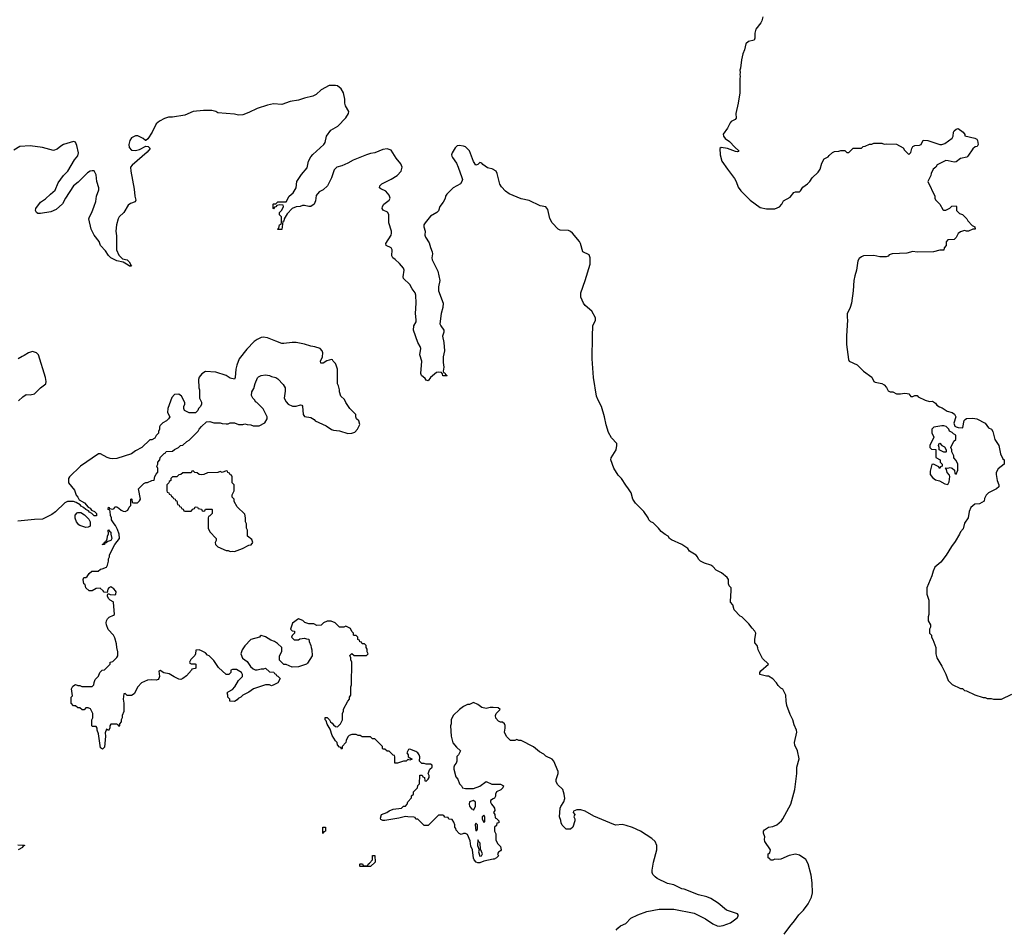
# Model space of a CAD drawing. Header units: inches. Extents: x 2494115 to 2685112, y 774173 to 915163.
# Tile 208 of 215: x 2645407 to 2654956, y 896718 to 905541. Entities that reach past the tile are written whole.
import ezdxf

# ---------------------------------------------------------------- set-up
doc = ezdxf.new("R2010")
doc.units = ezdxf.units.IN
doc.header["$MEASUREMENT"] = 0
for name, color, linetype in [('C6849', 7, 'Continuous'), ('C6859', 7, 'Continuous'), ('C6940', 7, 'Continuous'), ('C6950', 7, 'Continuous')]:
    doc.layers.add(name, color=color, linetype=linetype)

msp = doc.modelspace()

# ---------------------------------------------------------------- linework, layer by layer
at = {"layer": 'C6849', "color": 5, "elevation": 60}
for points in [[(2650000, 897396.8), (2649910, 897377.2), (2649870, 897363.7), (2649850, 897362), (2649834, 897370), (2649816, 897390), (2649810, 897408), (2649797.2, 897490), (2649784.1, 897524.1), (2649774.8, 897574.8), (2649750, 897638), (2649730, 897648), (2649712.7, 897647.3), (2649690, 897638), (2649670, 897646), (2649640.4, 897680.4), (2649636.4, 897696.4), (2649626, 897710), (2649626, 897730), (2649616.4, 897756.4), (2649602, 897782), (2649570, 897786), (2649562, 897802), (2649530, 897806), (2649522, 897822), (2649510, 897826), (2649470, 897826), (2649370, 897726), (2649330, 897726), (2649270, 897786), (2649250, 897786), (2649242, 897802), (2649230, 897806), (2649172.7, 897807.3), (2649150, 897813.2), (2649083.4, 897796.6), (2648950, 897773.2), (2648930, 897773.2), (2648910, 897782), (2648905.2, 897794.8), (2648915.3, 897830), (2648968, 897850), (2648990, 897866), (2649030, 897882), (2649110, 897894), (2649128.4, 897911.6), (2649147.3, 897912.7), (2649166, 897930), (2649170, 897954), (2649207.3, 897992.7), (2649208.4, 898011.6), (2649226, 898030), (2649226, 898050), (2649266, 898090), (2649268.7, 898111.3), (2649286, 898130), (2649287.3, 898212.7), (2649310, 898214), (2649318, 898198), (2649334, 898190), (2649338, 898158), (2649350, 898154), (2649370, 898174), (2649378, 898190), (2649378, 898210), (2649368, 898230), (2649386, 898270), (2649406, 898290), (2649406, 898310), (2649390, 898318), (2649350, 898318), (2649330, 898326), (2649307.3, 898327.3), (2649286, 898350), (2649288, 898390), (2649282, 898410), (2649270, 898428), (2649250, 898442), (2649190, 898466), (2649178, 898462), (2649162, 898430), (2649174, 898410), (2649174, 898390), (2649212.7, 898367.3), (2649190, 898358), (2649170, 898366), (2649154, 898350), (2649130, 898348.7), (2649070.9, 898329.1), (2649046, 898330), (2649046, 898390), (2649042, 898402), (2649030, 898406), (2648990, 898446), (2648970, 898446), (2648950, 898466), (2648930, 898466), (2648926, 898470), (2648926, 898490), (2648850, 898566), (2648830, 898566), (2648810, 898586), (2648730, 898586), (2648710, 898598), (2648690, 898598), (2648670, 898606), (2648630, 898606), (2648603.6, 898596.4), (2648590, 898586), (2648572, 898550), (2648571.3, 898528.7), (2648534, 898490), (2648534, 898470), (2648530, 898466), (2648522, 898482), (2648510, 898486), (2648490, 898506), (2648486, 898530), (2648470, 898546), (2648437.2, 898597.2), (2648417.5, 898657.5), (2648390, 898708), (2648380.4, 898740.4), (2648369.2, 898750), (2648368.7, 898771.3), (2648390, 898772), (2648411.1, 898751.1), (2648422, 898730), (2648438.8, 898718.8), (2648450, 898702), (2648470, 898684.7), (2648490, 898682), (2648518, 898710), (2648538, 898750), (2648538, 898810), (2648547.3, 898832.7), (2648548.4, 898851.6), (2648588.4, 898931.6), (2648606, 898950), (2648606, 898970), (2648618, 898990), (2648618, 899070), (2648626, 899090), (2648628, 899310), (2648618, 899330), (2648618, 899350), (2648608, 899372), (2648630, 899394), (2648650, 899374), (2648770, 899374), (2648786, 899390), (2648778, 899410), (2648776.4, 899436.4), (2648766, 899450), (2648766, 899470), (2648750, 899486), (2648727.3, 899487.3), (2648722, 899502), (2648707.3, 899507.3), (2648702, 899522), (2648686, 899530), (2648686, 899550), (2648670, 899566), (2648650, 899566), (2648646, 899570), (2648646, 899590), (2648630, 899606), (2648614.6, 899634.6), (2648570, 899658), (2648550, 899648), (2648508.4, 899648.4), (2648466, 899690), (2648427.3, 899707.3), (2648390, 899708), (2648354, 899690), (2648331.6, 899668.4), (2648290, 899666), (2648260.4, 899680.4), (2648210, 899682), (2648173.6, 899693.6), (2648152.1, 899712.1), (2648110, 899728), (2648051.6, 899688.4), (2648034, 899630), (2648050, 899614), (2648074, 899610), (2648074, 899590), (2648050, 899566), (2648042, 899550), (2648070, 899526.8), (2648110, 899526.8), (2648125.2, 899534.8), (2648170, 899542), (2648190, 899534), (2648212.7, 899532.7), (2648214, 899510), (2648231.6, 899471.6), (2648232.7, 899452.7), (2648242, 899430), (2648244.7, 899370), (2648199.8, 899300.2), (2648190, 899288.7), (2648110, 899264), (2648050, 899262), (2647990, 899286), (2647970, 899286), (2647927.3, 899327.3), (2647928, 899370), (2647948.4, 899411.6), (2647948, 899450), (2647908, 899490), (2647878, 899510), (2647842, 899522), (2647790, 899555.3), (2647750, 899566), (2647738, 899562), (2647734, 899550), (2647650, 899528), (2647590, 899468), (2647564.7, 899430), (2647551.3, 899390), (2647567.5, 899347.5), (2647614.4, 899314.4), (2647646.4, 899266.4), (2647670, 899244.7), (2647690, 899236), (2647710, 899234.8), (2647750, 899244.7), (2647775.3, 899244.7), (2647791.3, 899251.3), (2647830, 899214), (2647872.7, 899212.7), (2647878, 899198), (2647892.7, 899192.7), (2647898, 899178), (2647910, 899174), (2647932, 899150), (2647912, 899110), (2647871.6, 899088.4), (2647850, 899078), (2647830, 899088), (2647790, 899088.7), (2647674, 899050), (2647630, 899018), (2647570, 898988), (2647551.1, 898968.9), (2647524.7, 898955.3), (2647516.9, 898943.1), (2647490, 898926), (2647446, 898930), (2647446, 898950), (2647426, 898970), (2647426, 898990), (2647418, 899010), (2647430, 899022), (2647470, 899044.7), (2647495.3, 899070), (2647528, 899130), (2647568, 899170), (2647568, 899190), (2647558, 899210), (2647510, 899238), (2647470, 899238), (2647454, 899230), (2647454, 899210), (2647434, 899190), (2647410, 899188), (2647336.4, 899256.4), (2647290, 899326), (2647246, 899370), (2647230, 899378), (2647210, 899398), (2647170, 899418), (2647147.3, 899427.3), (2647114, 899426), (2647112, 899390), (2647105.4, 899374.6), (2647065.4, 899334.6), (2647054, 899310), (2647058, 899298), (2647070, 899294), (2647110, 899294), (2647114, 899290), (2647114, 899250), (2647110, 899246), (2647078, 899242), (2647074, 899230), (2647023.6, 899176.4), (2646990.9, 899149.1), (2646970, 899142), (2646950, 899145.2), (2646905.6, 899165.6), (2646856.5, 899196.5), (2646805.2, 899205.2), (2646770, 899228), (2646758, 899222), (2646762.8, 899170), (2646758, 899150), (2646750, 899142), (2646730, 899135.3), (2646690, 899138), (2646645.4, 899134.6), (2646590, 899108), (2646552, 899070), (2646516.9, 899003.1), (2646490, 898986), (2646450, 898986), (2646430, 899006), (2646418, 899002), (2646412, 898950), (2646418, 898910), (2646418, 898830), (2646402, 898790), (2646402, 898770), (2646392, 898750), (2646392, 898730), (2646374, 898710), (2646374, 898690), (2646370, 898686), (2646362, 898702), (2646350, 898706), (2646290, 898706), (2646282, 898690), (2646282, 898670), (2646270, 898646), (2646250, 898658), (2646236.9, 898623.1), (2646238.8, 898590), (2646230, 898486), (2646210, 898466), (2646190, 898478), (2646172.9, 898612.9), (2646158, 898650), (2646158, 898670), (2646150, 898686), (2646110, 898686), (2646106, 898690), (2646108, 898750), (2646118, 898770), (2646118, 898810), (2646095.3, 898855.3), (2646070, 898866), (2646050, 898866), (2646032.7, 898847.3), (2646012.7, 898847.3), (2645990, 898866), (2645970, 898866), (2645950, 898886), (2645930, 898886), (2645906, 898910), (2645906, 898970), (2645918, 898982), (2645908.7, 899050), (2645923.1, 899076.9), (2645950, 899091.3), (2645970, 899082), (2645990, 899082), (2646010, 899074), (2646110, 899074), (2646126, 899090), (2646128.4, 899111.6), (2646140.4, 899139.6), (2646170, 899174), (2646186, 899210), (2646208.4, 899231.6), (2646230, 899234), (2646286, 899290), (2646286, 899310), (2646310, 899314), (2646350, 899354), (2646358, 899370), (2646358, 899410), (2646348, 899450), (2646347.3, 899487.3), (2646330, 899546), (2646318, 899570), (2646264.7, 899624.7), (2646248, 899670), (2646246, 899690), (2646248.9, 899711.1), (2646258, 899730), (2646274.6, 899745.4), (2646316.4, 899763.6), (2646327.3, 899772.7), (2646318, 899890), (2646315.3, 899895.3), (2646286, 899910), (2646270, 899926), (2646258, 899950), (2646260.4, 899959.6), (2646266, 899974), (2646284.7, 899964.7), (2646330, 899962), (2646338, 899970), (2646342, 899990), (2646334.8, 900000)], [(2646257.5, 900000), (2646254, 899986), (2646228, 899988), (2646216, 900000)], [(2650000, 898867.7), (2649970, 898868), (2649930, 898859), (2649889.3, 898869.3), (2649850, 898898), (2649810, 898918), (2649770, 898898), (2649750, 898898), (2649710, 898878), (2649672, 898850), (2649612, 898790), (2649592, 898750), (2649591.1, 898711.1), (2649586, 898690), (2649591, 898590), (2649607.1, 898527.1), (2649643.5, 898483.5), (2649682, 898450), (2649662, 898410), (2649647.3, 898392.7), (2649646, 898350), (2649641, 898330), (2649624.7, 898310), (2649618, 898290), (2649618, 898270), (2649636.9, 898196.9), (2649655.3, 898175.3), (2649672, 898130), (2649692, 898110), (2649702, 898090), (2649730, 898082.8), (2649810, 898084.7), (2649870, 898104.7), (2649930, 898152), (2649985.4, 898125.4), (2650000, 898125.5)], [(2650000, 897982.6), (2649972.7, 897967.3), (2649972, 897950), (2649982, 897930), (2649996.9, 897916.9), (2650000, 897911.5)], [(2645390, 897538), (2645454, 897534), (2645454, 897530), (2645438, 897522), (2645434, 897510), (2645391.6, 897488.4)]]:
    msp.add_lwpolyline(points, dxfattribs=at)
for points in [[(2649810, 897968), (2649770, 897955.3), (2649765.5, 897930), (2649770, 897912), (2649790, 897884.7), (2649802, 897882), (2649810, 897874), (2649828.7, 897910), (2649828, 897950)], [(2649910, 897826), (2649894, 897810), (2649894, 897790), (2649910, 897754), (2649918, 897762), (2649918, 897810)], [(2649830, 897746), (2649826, 897730), (2649830, 897674), (2649842, 897678), (2649846, 897690), (2649846, 897730)], [(2648350, 897648), (2648346, 897650), (2648346, 897710), (2648374, 897710), (2648374, 897670), (2648358, 897662)], [(2649850, 897586), (2649846, 897530), (2649862, 897490), (2649856, 897470), (2649870, 897426), (2649886, 897430), (2649895.3, 897450), (2649876.4, 897496.4), (2649873.2, 897553.2), (2649862, 897562)], [(2648710, 897326), (2648706, 897330), (2648706, 897350), (2648710, 897354), (2648731.6, 897351.6), (2648738, 897338), (2648750, 897334), (2648782, 897338), (2648786, 897350), (2648800.4, 897359.6), (2648827.3, 897392.7), (2648830, 897434), (2648850, 897432), (2648854, 897370), (2648810, 897326)]]:
    msp.add_lwpolyline(points, close=True, dxfattribs=at)
at = {"layer": 'C6859', "color": 5}
for points, elevation in [([(2652822.7, 896670), (2652875.3, 896744.7), (2652921.2, 896798.8), (2652962.5, 896857.5), (2653010, 896902.8), (2653054.9, 896965.1), (2653087, 897030), (2653096.2, 897070), (2653094, 897170), (2653082.9, 897242.9), (2653054.2, 897354.2), (2653030, 897394.5), (2652970, 897437), (2652930, 897447.3), (2652870, 897434.5), (2652790, 897397.2), (2652770, 897394), (2652730, 897398), (2652710, 897388.7), (2652688, 897388), (2652682, 897402), (2652666, 897410), (2652666, 897450), (2652682, 897458), (2652688, 897490), (2652633.2, 897570), (2652629.2, 897590), (2652633.2, 897613.2), (2652622, 897650), (2652622, 897670), (2652630, 897682), (2652668, 897710), (2652710, 897716), (2652749.4, 897730.6), (2652794, 897770), (2652809.4, 897790.6), (2652886.6, 897930), (2652925.8, 898074.2), (2652943.5, 898230), (2652943.5, 898290), (2652965.6, 898370), (2652952.1, 898450), (2652925.2, 898505.2), (2652921.7, 898530), (2652943.5, 898630), (2652940.8, 898650), (2652919.5, 898699.5), (2652905, 898750), (2652880, 898800), (2652847, 898890), (2652839.5, 898930), (2652837.2, 898990), (2652810, 899048), (2652790, 899058), (2652763.1, 899083.1), (2652748, 899110), (2652710, 899148.7), (2652670, 899173.2), (2652650, 899173.2), (2652586, 899190), (2652586, 899210), (2652596.5, 899223.5), (2652668, 899290), (2652610, 899346), (2652568, 899430), (2652567.3, 899447.3), (2652558, 899470), (2652538, 899498), (2652535.3, 899530), (2652548, 899590), (2652538, 899610), (2652510, 899638), (2652480.2, 899680.2), (2652410, 899748), (2652394, 899754), (2652335.3, 899815.3), (2652324, 899864), (2652302, 899890), (2652300.2, 899900.2), (2652306.2, 900000)], 40), ([(2654204.7, 900000), (2654204.7, 899970), (2654224.7, 899910), (2654224.7, 899770), (2654218, 899750), (2654218, 899710), (2654242, 899670), (2654242, 899650), (2654231.3, 899630), (2654231.6, 899591.6), (2654251.3, 899570), (2654251.3, 899550), (2654264.7, 899530), (2654291.3, 899450), (2654292, 899390), (2654302, 899350), (2654350.9, 899270.9), (2654390, 899194), (2654410.8, 899130), (2654450, 899091), (2654532.7, 899052.7), (2654550, 899052), (2654570, 899034), (2654590, 899032), (2654671.1, 898991.1), (2654750, 898964.7), (2654770, 898964.7), (2654790, 898958), (2654830, 898958), (2654850, 898951.3), (2654930, 898951.3), (2655030, 898998)], 40), ([(2651193.2, 896710), (2651207, 896730), (2651232.7, 896750), (2651286.8, 896773.2), (2651335.8, 896824.2), (2651401.7, 896858.3), (2651490, 896891.3), (2651610, 896912.4), (2651750, 896911.5), (2651950, 896875.3), (2652059.3, 896819.3), (2652129.3, 896769.3), (2652170, 896751.6), (2652190, 896748), (2652230, 896753.7), (2652299.4, 896780.6), (2652364, 896830), (2652378, 896850), (2652368.9, 896868.9), (2652263.3, 896903.3), (2652180.9, 896970), (2652110, 897016.2), (2652070, 897032.3), (2651990, 897052.7), (2651850, 897107), (2651828.7, 897110), (2651750, 897149.2), (2651690, 897162.7), (2651590, 897209.3), (2651570, 897225.2), (2651549.2, 897250), (2651541.2, 897270), (2651541.2, 897290), (2651552.7, 897370), (2651586, 897490), (2651586, 897530), (2651569.2, 897570), (2651539.1, 897599.1), (2651429.5, 897669.5), (2651350, 897706), (2651290, 897725.2), (2651250, 897733.2), (2651190, 897729.2), (2651170, 897733.2), (2650974.8, 897814.8), (2650890, 897864), (2650850, 897878), (2650810, 897878), (2650778, 897862), (2650774, 897850), (2650792, 897832), (2650782, 897810), (2650792, 897790), (2650792, 897770), (2650771.3, 897710), (2650750, 897688), (2650706, 897690), (2650668.4, 897728.4), (2650658, 897750), (2650654.6, 897774.6), (2650642, 897810), (2650650, 897894), (2650655.3, 897910), (2650684.7, 897955.3), (2650692.9, 897987.1), (2650688.7, 898030), (2650673.2, 898073.2), (2650622, 898122), (2650608.7, 898150), (2650608.7, 898170), (2650628.7, 898230), (2650628.4, 898248.4), (2650588, 898350), (2650570, 898368), (2650510, 898398), (2650490, 898418), (2650450, 898438), (2650388.9, 898488.9), (2650270, 898548), (2650248.4, 898548.4), (2650230, 898558), (2650210, 898548), (2650166, 898550), (2650129.1, 898589.1), (2650108, 898630), (2650115.3, 898670), (2650114.6, 898694.6), (2650108, 898710), (2650090, 898728), (2650070, 898728), (2650050, 898738), (2650025.6, 898765.6), (2650022, 898790), (2650028, 898810), (2650066, 898850), (2650047.3, 898867.3), (2650000, 898867.7)], 60), ([(2650000, 898125.5), (2650070, 898126), (2650098, 898110), (2650092, 898090), (2650072, 898070), (2650031.3, 898050), (2650022, 898030), (2650022, 898010), (2650011.1, 897988.9), (2650000, 897982.6)], 60), ([(2650000, 897911.5), (2650011.6, 897891.6), (2650014, 897870), (2650002, 897850), (2650014, 897830), (2650018, 897798), (2650030, 897794), (2650054, 897770), (2650054, 897750), (2650034, 897746), (2650030, 897726), (2650012.7, 897707.3), (2650012, 897670), (2650023.6, 897643.6), (2650023.6, 897583.6), (2650045.4, 897545.4), (2650070, 897522), (2650078, 897490), (2650070, 897478), (2650050, 897466), (2650042, 897450), (2650051.3, 897430), (2650032, 897410), (2650010, 897399), (2650000, 897396.8)], 60)]:
    msp.add_lwpolyline(points, dxfattribs=dict(at, elevation=elevation))
at = {"layer": 'C6940', "color": 5}
for points, elevation in [([(2650000, 904088.5), (2649997.6, 904090), (2649944.1, 904104.1), (2649897.7, 904137.7), (2649890, 904149.6), (2649870, 904156), (2649850, 904135.3), (2649830, 904128.7), (2649810, 904164), (2649770, 904269.3), (2649730, 904307.3), (2649710, 904315.6), (2649670, 904320.7), (2649650, 904317), (2649630, 904299.3), (2649601.6, 904250), (2649596.3, 904230), (2649598.5, 904218.5), (2649603.8, 904203.8), (2649642.8, 904150), (2649660.7, 904110), (2649696, 904010), (2649701, 903990), (2649696, 903970), (2649682, 903950), (2649610, 903908.7), (2649550.9, 903849.1), (2649538, 903830), (2649533.7, 903806.3), (2649514.8, 903770), (2649482.8, 903730), (2649470, 903688), (2649452, 903670), (2649390, 903634), (2649338.8, 903570), (2649327.7, 903550), (2649327.7, 903530), (2649340.7, 903490), (2649338, 903450), (2649343, 903430), (2649377.8, 903377.8), (2649390.3, 903330.3), (2649408.2, 903290), (2649410.6, 903270), (2649403, 903230), (2649406, 903210), (2649461.6, 903101.6), (2649482.4, 903010), (2649470.2, 902949.8), (2649470.2, 902910), (2649512.7, 902790), (2649510.4, 902750), (2649496.3, 902690), (2649483, 902590), (2649490.7, 902570), (2649520.5, 902530), (2649520.5, 902510), (2649508.2, 902470), (2649521.6, 902410), (2649527.3, 902330), (2649513.4, 902270), (2649514.4, 902214.4), (2649521, 902170), (2649514, 902130), (2649518, 902118), (2649530, 902114), (2649538, 902098), (2649552, 902090), (2649550, 902086), (2649510, 902086), (2649507.3, 902107.3), (2649498, 902118), (2649470, 902122), (2649450, 902118), (2649391, 902069), (2649370, 902038), (2649350, 902044), (2649339.7, 902059.7), (2649305.1, 902090), (2649296.9, 902110), (2649306.3, 902230), (2649287.8, 902290), (2649297.6, 902350), (2649291.8, 902370), (2649269.7, 902409.7), (2649227.3, 902530), (2649229.6, 902570), (2649251.2, 902608.8), (2649253.3, 902630), (2649244.5, 902690), (2649251.5, 902790), (2649247.6, 902870), (2649241.6, 902890), (2649212, 902930), (2649190, 902973.2), (2649129.4, 903030), (2649127.6, 903047.6), (2649134.8, 903110), (2649129.8, 903130), (2649090, 903177.4), (2649050, 903215.1), (2649026.6, 903230), (2649017.6, 903250), (2649019.7, 903310), (2649010, 903329.3), (2648960.7, 903350), (2648959.7, 903370), (2649009.8, 903450), (2649014.7, 903470), (2649013.2, 903490), (2648987.6, 903570), (2648988.6, 903650), (2648973.3, 903673.3), (2648933.7, 903693.7), (2648921.6, 903710), (2648926.6, 903730), (2648939.7, 903750), (2648989.6, 903790), (2648998.9, 903810), (2648990, 903839.3), (2648958, 903878), (2648910, 903899), (2648895.3, 903910), (2648899, 903930), (2648919, 903950), (2649010, 903993.4), (2649067.6, 904030), (2649106, 904070), (2649115.6, 904110), (2649102.7, 904142.7), (2649058.9, 904198.9), (2649010, 904275.3), (2648970, 904289.2), (2648930, 904281.2), (2648852, 904250), (2648810, 904242.7), (2648770, 904229.4), (2648642, 904178), (2648590, 904149.3), (2648530, 904124), (2648482, 904110), (2648456.9, 904083.1), (2648430, 904006), (2648392, 903930), (2648352, 903890), (2648312, 903870), (2648283.6, 903836.4), (2648275.3, 903784.7), (2648262, 903750), (2648230, 903729), (2648210, 903728.7), (2648170, 903739), (2648150, 903738), (2648127.3, 903727.3), (2648090, 903726), (2648050, 903708), (2648002, 903658), (2647972, 903610), (2647970, 903586), (2647958, 903582), (2647950, 903506), (2647910, 903506), (2647906, 903510), (2647922, 903518), (2647928, 903550), (2647942, 903558), (2647947.3, 903572.7), (2647947.3, 903627.3), (2647928.4, 903648.4), (2647928, 903670), (2647950, 903694), (2647966, 903730), (2647962, 903742), (2647930, 903746), (2647902, 903738), (2647890, 903726), (2647878, 903722), (2647870, 903706), (2647866, 903710), (2647866, 903750), (2647870, 903754), (2647890, 903754), (2647910, 903774), (2647990, 903774), (2648022, 903830), (2648059.3, 903860.7), (2648088.7, 903910), (2648095.3, 903970), (2648140.2, 904039.8), (2648194.8, 904105.2), (2648209.2, 904170), (2648229.2, 904210), (2648250, 904234.8), (2648357.2, 904330), (2648369.2, 904350), (2648384, 904410), (2648425.2, 904470), (2648492.1, 904507.9), (2648569, 904590), (2648595.3, 904630), (2648599, 904650), (2648566, 904706), (2648559, 904730), (2648562, 904770), (2648549, 904830), (2648524, 904870), (2648490, 904899), (2648470, 904904), (2648410, 904902), (2648330, 904862), (2648283.5, 904816.5), (2648250, 904799), (2648170, 904781.2), (2648110, 904761.2), (2648030, 904746), (2647950, 904718), (2647870, 904725.6), (2647810, 904712.3), (2647710, 904680.9), (2647630, 904639.5), (2647570, 904618), (2647530, 904616), (2647490, 904626), (2647330, 904639), (2647309.3, 904649.3), (2647270, 904659.3), (2647190, 904661.2), (2647090, 904649.6), (2647010, 904613.2), (2646890, 904595.3), (2646850, 904594), (2646810, 904584), (2646762, 904558), (2646732, 904530), (2646691.3, 904450), (2646650, 904386), (2646631.6, 904368.4), (2646628.4, 904368.4), (2646606, 904390), (2646553.6, 904413.6), (2646530, 904415.3), (2646490, 904395.3), (2646476, 904370), (2646467.3, 904330), (2646470, 904302), (2646490, 904276), (2646530, 904271), (2646570, 904282), (2646630, 904314), (2646651.6, 904311.6), (2646672, 904290), (2646643.6, 904256.4), (2646498, 904130), (2646482, 904110), (2646484.7, 904070), (2646518, 903898), (2646522.8, 903830), (2646534, 903790), (2646526.8, 903773.2), (2646483.4, 903756.6), (2646459.8, 903740.2), (2646416, 903670), (2646371.3, 903630), (2646361, 903610), (2646346, 903550), (2646340.7, 903490), (2646345.8, 903445.8), (2646347, 903307), (2646370, 903258), (2646402.8, 903222.8), (2646450, 903211.3), (2646470, 903191.3), (2646482, 903170), (2646482, 903162), (2646492, 903150), (2646470.8, 903149.2), (2646460.4, 903160.4), (2646409.3, 903189.3), (2646350, 903202), (2646290, 903232), (2646270, 903252.3), (2646238, 903298), (2646190, 903349), (2646179.3, 903390), (2646129.6, 903449.6), (2646101.2, 903510), (2646079.3, 903610), (2646083.7, 903630), (2646107, 903670), (2646130, 903732), (2646144.1, 903775.9), (2646152, 903830), (2646174.7, 903890), (2646174.7, 903910), (2646156, 903970), (2646150, 904037.2), (2646130, 904073.7), (2646110, 904076.4), (2646090, 904070.7), (2646064.6, 904055.4), (2645974.2, 903965.8), (2645930, 903929.6), (2645850.4, 903810), (2645823.8, 903756.2), (2645760.3, 903699.7), (2645710, 903677.6), (2645610, 903660.9), (2645582.5, 903662.5), (2645569.6, 903669.6), (2645562.5, 903682.5), (2645559.3, 903690), (2645562.7, 903710), (2645610, 903770.8), (2645656.6, 903803.4), (2645705.2, 903850), (2645752.7, 903887.3), (2645781.7, 903958.3), (2645831.1, 904028.9), (2645873.3, 904070), (2645938.6, 904181.4), (2645970, 904220.7), (2645976.9, 904250), (2645962, 904322), (2645950, 904352), (2645930, 904360.7), (2645831, 904330), (2645804.6, 904315.4), (2645770, 904285.2), (2645733.6, 904273.6), (2645630, 904300.7), (2645510, 904318), (2645410, 904309.3), (2645350, 904276)], 40), ([(2646216, 900000), (2646188, 900028), (2646150, 900024), (2646110, 900002), (2646080.4, 900000.4), (2646048, 900030), (2646042, 900062), (2646028.4, 900068.4), (2646022, 900110), (2646028, 900130), (2646048.7, 900131.3), (2646060.4, 900139.6), (2646082, 900170), (2646108, 900190), (2646168, 900192), (2646190, 900212), (2646207.3, 900212.7), (2646248.4, 900231.6), (2646258, 900250), (2646268.7, 900290), (2646268.7, 900310), (2646278, 900330), (2646278, 900350), (2646328.9, 900451.1), (2646376, 900510), (2646373.2, 900550), (2646355.5, 900595.5), (2646336, 900636), (2646322, 900650), (2646298, 900690), (2646298, 900710), (2646287.3, 900732.7), (2646286, 900770), (2646282, 900782), (2646266, 900790), (2646267.3, 900812.7), (2646274, 900810), (2646278, 900798), (2646310, 900794), (2646322, 900798), (2646330, 900814), (2646350, 900814), (2646370, 900802), (2646390, 900782), (2646410, 900772), (2646430, 900771.3), (2646456.5, 900783.5), (2646468.4, 900811.6), (2646486, 900830), (2646486, 900890), (2646490, 900894), (2646494, 900890), (2646498, 900858), (2646510, 900854), (2646550, 900854), (2646570, 900874), (2646578, 900890), (2646558, 900990), (2646610, 901042), (2646630, 901052), (2646647.3, 901052.7), (2646688.4, 901071.6), (2646710, 901074), (2646718, 901110), (2646730, 901134), (2646747.3, 901152.7), (2646747.3, 901187.3), (2646738, 901210), (2646746, 901230), (2646746, 901250), (2646766, 901270), (2646770, 901294), (2646807.3, 901332.7), (2646822, 901338), (2646827.3, 901352.7), (2646890, 901354), (2646908.4, 901371.6), (2646946, 901390), (2646966, 901410), (2646990, 901414), (2647028, 901450), (2647050, 901462), (2647138, 901550), (2647148, 901570), (2647170, 901594), (2647220.4, 901639.6), (2647250, 901642), (2647290, 901632), (2647350, 901631.3), (2647370, 901624.7), (2647410, 901622), (2647430, 901622), (2647450, 901632), (2647490, 901632), (2647530, 901614), (2647570, 901614), (2647590, 901622), (2647612.7, 901612.7), (2647650, 901612), (2647670, 901602), (2647730, 901602), (2647786, 901630), (2647808, 901670), (2647808, 901690), (2647770, 901766), (2647708.4, 901828.4), (2647695.3, 901835.3), (2647688, 901850), (2647668, 901870), (2647656.4, 901896.4), (2647658, 901930), (2647677.2, 901962.8), (2647689.5, 902010.5), (2647712.3, 902067.7), (2647722, 902078), (2647749.4, 902090.6), (2647790, 902094.8), (2647830, 902090.8), (2647850, 902081), (2647890, 902071), (2647910, 902058), (2647962.5, 902002.5), (2647981, 901970), (2647982, 901938), (2647972, 901870), (2647990, 901834), (2648011.6, 901811.6), (2648051.6, 901791.6), (2648090, 901791.3), (2648130, 901804.7), (2648142, 901802), (2648150.9, 901790.9), (2648158, 901710), (2648170, 901692), (2648230, 901682), (2648263.6, 901663.6), (2648274, 901650), (2648379.8, 901599.8), (2648430, 901564.7), (2648450, 901558), (2648510, 901552), (2648590, 901526.8), (2648630, 901530.8), (2648658.9, 901541.1), (2648684, 901570), (2648707.3, 901612.7), (2648695.3, 901650), (2648675.3, 901670), (2648668, 901690), (2648668, 901710), (2648609.2, 901769.2), (2648570, 901828), (2648558, 901858), (2648522, 901890), (2648508.7, 901930), (2648508.7, 901950), (2648498, 901990), (2648488, 902010), (2648488.7, 902150), (2648478, 902190), (2648470, 902206), (2648446, 902230), (2648442, 902242), (2648430, 902246), (2648387.1, 902232.9), (2648350, 902209), (2648328.9, 902208.9), (2648324, 902230), (2648345.2, 902270), (2648346, 902310), (2648341.2, 902330), (2648322, 902350), (2648270, 902369.2), (2648230, 902373.2), (2648170, 902392.7), (2648090, 902409.4), (2648050, 902409.3), (2647970, 902399), (2647950, 902401.2), (2647890, 902421.2), (2647810, 902456), (2647770, 902462.7), (2647750, 902459.3), (2647710, 902439.3), (2647681.7, 902418.3), (2647610, 902346), (2647537.3, 902250), (2647514, 902190), (2647504.9, 902150), (2647498, 902070), (2647490, 902054), (2647450, 902062.4), (2647410, 902089.3), (2647310, 902121.6), (2647210, 902129.2), (2647173.2, 902106.8), (2647147.9, 902072.1), (2647141, 902050), (2647144.7, 901970), (2647151.3, 901950), (2647152, 901870), (2647172, 901830), (2647172, 901810), (2647162, 901790), (2647142, 901770), (2647134, 901750), (2647112.7, 901727.3), (2647050, 901726), (2647006, 901750), (2646998, 901770), (2646998, 901790), (2647008, 901810), (2647007.3, 901827.3), (2646978, 901890), (2646950, 901908), (2646910, 901906), (2646883.6, 901876.4), (2646844.7, 901770), (2646842, 901730), (2646862, 901690), (2646852, 901670), (2646831.1, 901648.9), (2646794, 901630), (2646770, 901606), (2646762, 901590), (2646762, 901570), (2646752.7, 901547.3), (2646752, 901530), (2646730, 901506), (2646716.9, 901483.1), (2646690, 901466), (2646670, 901466), (2646592, 901390), (2646530, 901359), (2646490, 901328.7), (2646350, 901284), (2646310, 901281.2), (2646284.8, 901284.8), (2646254.8, 901294.8), (2646190, 901328.7), (2646170, 901329), (2645998, 901210), (2645890, 901108), (2645881, 901090), (2645881, 901050), (2645937.3, 900977.3), (2645954.8, 900930), (2645971, 900910), (2645976, 900896), (2645984.7, 900884.7), (2646034.4, 900854.4), (2646070, 900812), (2646090, 900802), (2646104.7, 900784.7), (2646132, 900770), (2646151.3, 900750), (2646152.7, 900727.3), (2646128.4, 900728.4), (2646106, 900750), (2646083.1, 900763.1), (2646075.3, 900775.3), (2646048.4, 900788.4), (2646026, 900810), (2646003.1, 900823.1), (2645995.3, 900835.3), (2645956.4, 900856.4), (2645930, 900868), (2645870, 900868), (2645845.4, 900854.6), (2645754.4, 900765.6), (2645719.8, 900740.2), (2645630, 900695.3), (2645550, 900694), (2645390, 900677.2)], 60), ([(2645396.4, 901843.6), (2645436.4, 901883.6), (2645470, 901904.7), (2645510, 901902.8), (2645550, 901911.3), (2645608.7, 901970), (2645662, 902010), (2645665.2, 902030), (2645658, 902070), (2645588.9, 902288.9), (2645568.9, 902308.9), (2645540.4, 902320.4), (2645530, 902322), (2645491.1, 902308.9), (2645450, 902282), (2645430, 902275.3), (2645392, 902250)], 60), ([(2646334.8, 900000), (2646320.2, 900020.2), (2646290, 900039), (2646272, 900030), (2646262, 900018), (2646257.5, 900000)], 60)]:
    msp.add_lwpolyline(points, dxfattribs=dict(at, elevation=elevation))
at = {"layer": 'C6940', "color": 5, "elevation": 60}
for points in [[(2647410, 901166), (2647370, 901148), (2647350, 901158), (2647330, 901148), (2647230, 901146), (2647191.6, 901128.4), (2647170, 901126), (2647148, 901128), (2647130, 901146), (2647107.3, 901147.3), (2647090, 901166), (2647078, 901162), (2647070, 901146), (2646990, 901146), (2646971.6, 901128.4), (2646950, 901126), (2646930, 901106), (2646890, 901106), (2646874, 901090), (2646874, 901070), (2646858, 901062), (2646854, 901050), (2646834, 901030), (2646834, 900970), (2646838, 900958), (2646852.7, 900952.7), (2646858, 900938), (2646872.7, 900932.7), (2646878, 900918), (2646894, 900910), (2646898, 900898), (2646914, 900890), (2646918, 900878), (2646932.7, 900872.7), (2646938, 900838), (2646952.7, 900832.7), (2646958, 900818), (2646972.7, 900812.7), (2646978, 900798), (2646992.7, 900792.7), (2646998, 900778), (2647010, 900774), (2647070, 900774), (2647087.3, 900792.7), (2647102, 900798), (2647110, 900814), (2647132.7, 900812.7), (2647138, 900798), (2647170, 900794), (2647178, 900778), (2647190, 900774), (2647202, 900778), (2647210, 900794), (2647270, 900794), (2647274, 900790), (2647274, 900750), (2647252.7, 900727.3), (2647238, 900722), (2647234, 900710), (2647234, 900610), (2647250, 900574), (2647314, 900510), (2647312, 900490), (2647302, 900470), (2647304.7, 900450), (2647327.9, 900427.9), (2647410, 900391), (2647430, 900391.3), (2647450, 900382), (2647470, 900384.7), (2647490, 900381), (2647568, 900410), (2647630, 900442.8), (2647651.9, 900448.1), (2647669, 900470), (2647658.6, 900498.6), (2647618, 900530), (2647618, 900590), (2647608, 900610), (2647608, 900650), (2647598, 900670), (2647598, 900710), (2647590, 900746), (2647516.4, 900816.4), (2647488.4, 900868.4), (2647486, 900890), (2647468, 900910), (2647468.4, 900931.6), (2647486, 900970), (2647486, 901030), (2647468.4, 901048.4), (2647467.3, 901107.3), (2647462, 901122), (2647450, 901126), (2647442, 901142), (2647426, 901150), (2647422, 901162)], [(2646050, 900615.3), (2645990, 900635.3), (2645982, 900642), (2645959, 900670), (2645945.6, 900705.6), (2645945.2, 900734.8), (2645963.1, 900756.9), (2645970, 900762), (2645999.6, 900759.6), (2646036.9, 900736.9), (2646076.9, 900696.9), (2646092, 900670), (2646090, 900628), (2646070, 900618)], [(2646230, 900448.7), (2646206, 900450), (2646222, 900458), (2646230, 900474), (2646242, 900478), (2646256.4, 900503.6), (2646258, 900530), (2646267.3, 900552.7), (2646266, 900590), (2646270, 900594), (2646278, 900578), (2646292, 900570), (2646292, 900550), (2646302, 900510), (2646291.3, 900488.7), (2646262, 900478), (2646246, 900466), (2646234, 900466)]]:
    msp.add_lwpolyline(points, close=True, dxfattribs=at)
at = {"layer": 'C6950', "color": 5, "elevation": 40}
for points in [[(2652613, 905567), (2652604, 905530), (2652594, 905510), (2652547.7, 905450), (2652538.4, 905410), (2652538, 905362), (2652530, 905342), (2652474, 905330), (2652450, 905306), (2652438, 905250), (2652421, 905210), (2652406, 905150), (2652398, 905070), (2652391.3, 905050), (2652396, 905030), (2652391.3, 905010), (2652396, 904990), (2652391.3, 904970), (2652391, 904830), (2652376, 904730), (2652351, 904630), (2652354.8, 904585.2), (2652346.8, 904573.2), (2652307.5, 904552.5), (2652298, 904542), (2652271, 904490), (2652231, 904430), (2652234, 904410), (2652250.6, 904390), (2652290, 904359.5), (2652342.8, 904302.8), (2652382.8, 904270), (2652378, 904262), (2652370, 904259.3), (2652350, 904261.6), (2652272.2, 904292.2), (2652210, 904302), (2652198, 904290), (2652201, 904230), (2652218, 904170), (2652270.7, 904090.7), (2652339.8, 903999.8), (2652356, 903970), (2652375.3, 903915.3), (2652399.8, 903879.8), (2652492, 903790), (2652590, 903718), (2652650, 903704.7), (2652730, 903704.7), (2652774.6, 903725.4), (2652798, 903750), (2652816.4, 903783.6), (2652880.4, 903819.6), (2652916.4, 903863.6), (2652930, 903871.3), (2652970, 903872), (2652980.4, 903879.6), (2653003.1, 903916.9), (2653048, 903950), (2653070, 903972), (2653093.6, 904006.4), (2653150, 904062), (2653168.9, 904091.1), (2653188, 904150), (2653208, 904190), (2653248.4, 904211.6), (2653256.4, 904223.6), (2653290, 904252), (2653310, 904262), (2653350, 904264.7), (2653371.1, 904271.1), (2653411.3, 904271.3), (2653430, 904254), (2653450, 904254), (2653490, 904294), (2653570, 904294), (2653588.4, 904311.6), (2653607.3, 904312.7), (2653650, 904332), (2653670, 904332), (2653690, 904342), (2653770, 904342), (2653790, 904332), (2653810, 904338), (2653910, 904332), (2653976.9, 904296.9), (2653990, 904274), (2654030, 904234), (2654050, 904254), (2654058, 904290), (2654068, 904310), (2654090, 904321), (2654135.3, 904324.7), (2654148.7, 904331.3), (2654170, 904371), (2654214, 904370), (2654330, 904330.8), (2654350, 904330.7), (2654380.2, 904339.8), (2654449.1, 904390.9), (2654462, 904410), (2654464, 904450), (2654470, 904462), (2654490, 904478), (2654510, 904484.7), (2654558, 904450), (2654574, 904426), (2654574, 904414), (2654671.1, 904391.1), (2654690, 904382), (2654698, 904370), (2654702, 904330), (2654694, 904310), (2654672.7, 904307.3), (2654650, 904288), (2654603.6, 904216.4), (2654592.7, 904207.3), (2654530, 904194), (2654490, 904162), (2654470, 904159), (2654412.9, 904172.9), (2654390, 904174), (2654306, 904134), (2654292, 904110), (2654266, 904090), (2654246, 904050), (2654244.7, 904030), (2654214, 903970), (2654282, 903830), (2654282, 903810), (2654290, 903794), (2654332, 903750), (2654359.6, 903699.6), (2654370, 903692), (2654390, 903692), (2654428.4, 903711.6), (2654448.4, 903731.6), (2654490, 903734), (2654494, 903730), (2654494, 903690), (2654522, 903662), (2654550, 903651.3), (2654572, 903630), (2654592, 903610), (2654602, 903590), (2654645.4, 903545.4), (2654670.7, 903530.7), (2654674, 903510), (2654650, 903508), (2654610, 903488), (2654590, 903488), (2654570, 903495.3), (2654530, 903482), (2654510, 903468), (2654490.9, 903429.1), (2654471, 903409), (2654410, 903406), (2654392.7, 903387.3), (2654392, 903350), (2654372.7, 903327.3), (2654370, 903306), (2654330, 903306), (2654270, 903289), (2654110, 903285.2), (2654070, 903293.2), (2654010, 903277.2), (2653870, 903269.4), (2653841.1, 903258.9), (2653830, 903248), (2653810, 903239), (2653750, 903242), (2653690, 903252.3), (2653590.7, 903249.3), (2653570, 903241.2), (2653550, 903224), (2653536.8, 903203.2), (2653524, 903110), (2653505.2, 903054.8), (2653497.3, 903010), (2653490.5, 902909.5), (2653474, 902790), (2653461, 902750), (2653431.6, 902688.4), (2653431.3, 902650), (2653436, 902630), (2653426.8, 902470), (2653426.8, 902390), (2653446, 902246), (2653452, 902230), (2653530, 902192), (2653590.9, 902130.9), (2653670, 902072), (2653691.6, 902031.6), (2653703.6, 902023.6), (2653770, 902011), (2653790, 901998), (2653813.7, 901973.7), (2653830, 901942), (2653850, 901932), (2653874, 901930), (2653911.1, 901911.1), (2653950, 901911), (2653990, 901918.8), (2654015.3, 901915.3), (2654030.8, 901910.8), (2654050, 901886), (2654070, 901884.7), (2654090, 901894), (2654110, 901894), (2654122, 901882), (2654190, 901850.8), (2654230, 901838), (2654259.6, 901839.6), (2654290, 901822), (2654302.8, 901802.8), (2654326.4, 901786.4), (2654355.3, 901775.3), (2654402, 901742), (2654450, 901731.3), (2654474.8, 901714.8), (2654484.7, 901690), (2654466, 901626), (2654478, 901598), (2654490, 901591.3), (2654510, 901584.7), (2654550, 901582), (2654554.6, 901585.4), (2654568.4, 901651.6), (2654576.4, 901663.6), (2654588.7, 901671.3), (2654650, 901676), (2654690, 901670.7), (2654770, 901626), (2654803.5, 901583.5), (2654831.3, 901570), (2654845.4, 901545.4), (2654866, 901470), (2654902.8, 901410), (2654921, 901330), (2654942, 901282), (2654954, 901270), (2654954, 901230), (2654895.3, 901184.7), (2654878, 901150), (2654876, 901130), (2654886, 901070), (2654904.7, 901030), (2654904.7, 901010), (2654882, 900990), (2654802, 900950), (2654782, 900930), (2654763.6, 900896.4), (2654762, 900870), (2654716.8, 900843.2), (2654670, 900841.2), (2654631, 900810), (2654614.8, 900770), (2654604.7, 900710), (2654570, 900658), (2654557.3, 900602.7), (2654530, 900574), (2654520.7, 900550), (2654479.9, 900480.1), (2654444, 900430), (2654393.7, 900346.3), (2654340.3, 900279.7), (2654282.8, 900230), (2654266, 900190), (2654254.4, 900145.6), (2654204.7, 900030), (2654204.7, 900000)], [(2652306.2, 900000), (2652308, 900030), (2652288.7, 900050), (2652282, 900070), (2652282, 900110), (2652269, 900130), (2652215.1, 900175.1), (2652162, 900202), (2652130, 900235.3), (2652110, 900248.7), (2652050, 900268.7), (2652009.1, 900289.1), (2651990, 900308), (2651982, 900330), (2651966.3, 900346.3), (2651904.8, 900384.8), (2651888, 900410), (2651828, 900450), (2651730, 900495.3), (2651710, 900508.7), (2651695.3, 900530), (2651666.3, 900546.3), (2651630, 900575.3), (2651604, 900610), (2651550, 900662), (2651528.7, 900670), (2651508.7, 900690), (2651502, 900710), (2651459, 900770), (2651379, 900850), (2651353.2, 900890), (2651336, 900950), (2651313.2, 900990), (2651285.4, 901025.4), (2651245.2, 901090), (2651210, 901124), (2651169.3, 901190), (2651140.9, 901270), (2651142, 901290), (2651191.6, 901370), (2651199.5, 901410), (2651197, 901430), (2651145.3, 901485.3), (2651117.1, 901537.1), (2651094.3, 901610), (2651079.1, 901690), (2651050, 901789), (2651017, 901850), (2651002.9, 901890), (2650973.3, 902070), (2650959.6, 902250), (2650961.1, 902470), (2650967.3, 902570), (2650992.9, 902627.1), (2650991.6, 902650), (2650954.7, 902714.7), (2650890, 902769.1), (2650873.9, 902790), (2650849.4, 902850), (2650850.5, 902890), (2650892.8, 903010), (2650939.7, 903170), (2650940.5, 903230), (2650930, 903259.3), (2650869.5, 903289.5), (2650847.6, 903370), (2650837.6, 903390), (2650770, 903469.5), (2650750, 903487.3), (2650730, 903495.1), (2650650, 903500.7), (2650629.7, 903509.7), (2650571.1, 903571.1), (2650550, 903614), (2650530, 903701.2), (2650510, 903724.5), (2650454.5, 903734.5), (2650346.7, 903786.7), (2650270, 903802.8), (2650152.7, 903852.7), (2650117.7, 903877.7), (2650079.9, 903919.9), (2650064.7, 903944.7), (2650037.6, 904050), (2650028.7, 904070), (2650000, 904088.5)]]:
    msp.add_lwpolyline(points, dxfattribs=at)
for points in [[(2654370, 901602), (2654350, 901602), (2654272.7, 901587.3), (2654254, 901570), (2654252.7, 901532.7), (2654272, 901490), (2654234, 901410), (2654234, 901390), (2654250, 901374), (2654292.7, 901372.7), (2654292.7, 901292.7), (2654334, 901270), (2654334, 901250), (2654354, 901230), (2654354, 901210), (2654338, 901202), (2654330, 901188), (2654322, 901202), (2654296.4, 901216.4), (2654270, 901228), (2654254, 901226), (2654238.8, 901161.2), (2654237.3, 901130), (2654259.3, 901099.3), (2654290, 901077.3), (2654326.4, 901066.4), (2654379.8, 901039.8), (2654410, 901032), (2654421.2, 901058.8), (2654429, 901110), (2654424, 901124), (2654402, 901150), (2654396.4, 901176.4), (2654387.3, 901192.7), (2654410, 901192), (2654430, 901198), (2654452, 901192), (2654474, 901170), (2654478, 901138), (2654490, 901134), (2654506, 901170), (2654506, 901230), (2654490, 901266), (2654468, 901290), (2654468, 901310), (2654446, 901350), (2654446, 901370), (2654438, 901390), (2654468.4, 901451.6), (2654486, 901470), (2654486, 901510), (2654463.1, 901523.1), (2654450, 901538), (2654426, 901550), (2654418, 901570), (2654393.6, 901593.6)], [(2654370, 901346), (2654326, 901370), (2654326, 901390), (2654318, 901410), (2654326, 901430), (2654330, 901432), (2654351.6, 901411.6), (2654376.9, 901396.9), (2654394, 901370), (2654394, 901350), (2654390, 901346)]]:
    msp.add_lwpolyline(points, close=True, dxfattribs=at)

doc.saveas('drawing.dxf')
